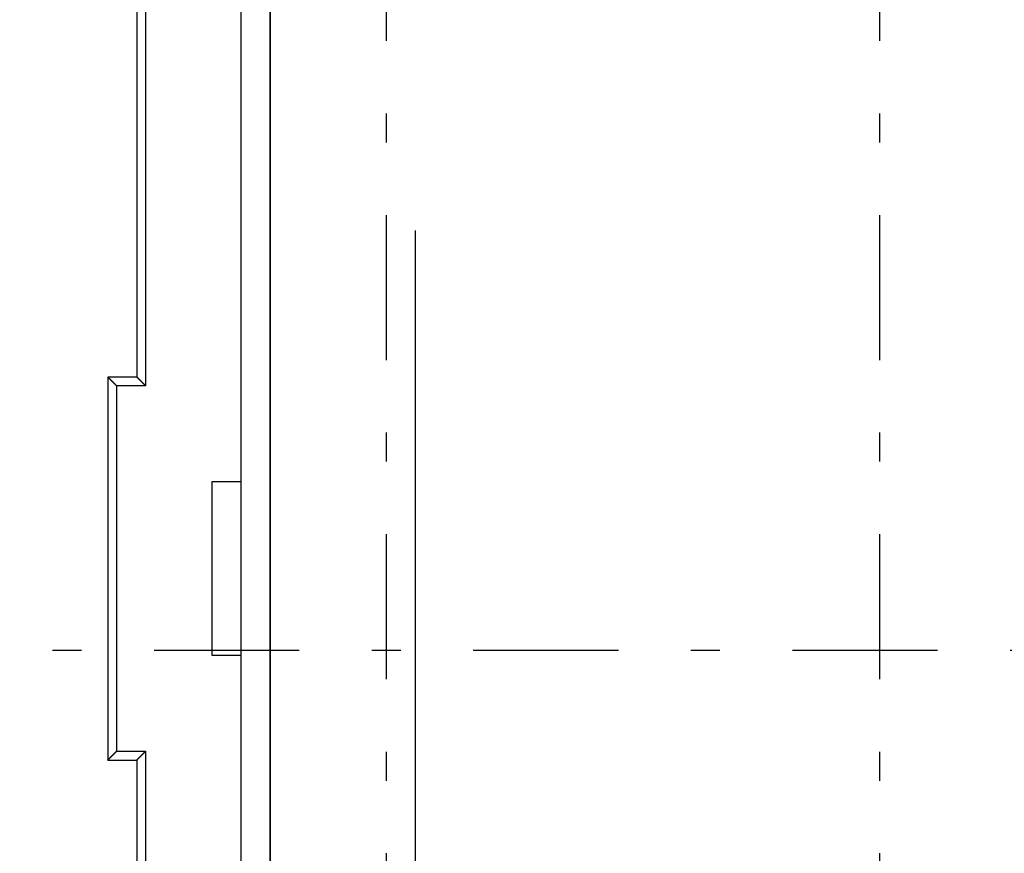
# Model space of a CAD drawing. Extents: x 2 to 87, y -108 to 11.
# Tile 13 of 210: x 9.26 to 12.66, y -82.11 to -79.23. Entities that reach past the tile are written whole.
import ezdxf

# ---------------------------------------------------------------- set-up
doc = ezdxf.new("R2010")
doc.units = 0
doc.header["$MEASUREMENT"] = 0
doc.linetypes.add('DASHDOT', pattern=[1, 0.5, -0.25, 0, -0.25])
for name, color, linetype in [('11', 7, 'CONTINUOUS'), ('2', 7, 'CONTINUOUS'), ('5', 7, 'CONTINUOUS')]:
    doc.layers.add(name, color=color, linetype=linetype)

msp = doc.modelspace()

# ---------------------------------------------------------------- linework, layer by layer
at = {"layer": '11', "color": 62, "linetype": 'Continuous'}
for p, q in [((10.0276, -80.826), (10.0276, -77.126)), ((9.6976, -77.456), (9.6976, -80.496)), ((9.6676, -77.486), (9.6676, -80.466)), ((9.6676, -80.466), (9.5676, -80.466)), ((9.5676, -80.466), (9.5676, -81.786)), ((9.6976, -80.496), (9.5976, -80.496)), ((9.5976, -80.496), (9.5976, -81.756)), ((9.9276, -80.826), (10.0276, -80.826)), ((9.9276, -81.426), (9.9276, -80.826)), ((10.0276, -81.426), (9.9276, -81.426)), ((10.0276, -82.609), (10.0276, -81.426)), ((9.5976, -81.756), (9.6976, -81.756)), ((9.6976, -81.756), (9.6976, -82.279)), ((9.5676, -81.786), (9.6676, -81.786)), ((9.6676, -81.786), (9.6676, -82.249))]:
    msp.add_line(p, q, dxfattribs=at)
for points in [[(9.5676, -80.466), (9.5676, -80.466), (9.5676, -80.466), (9.5676, -80.466), (9.5676, -80.466), (9.5676, -80.466), (9.5676, -80.466), (9.5676, -80.466), (9.5676, -80.466), (9.5676, -80.466), (9.5676, -80.466), (9.5676, -80.466), (9.5676, -80.466), (9.5676, -80.466), (9.5676, -80.466), (9.5676, -80.466), (9.5676, -80.466), (9.5676, -80.466), (9.5676, -80.466), (9.5676, -80.466), (9.5676, -80.466), (9.5676, -80.466), (9.5676, -80.466), (9.5676, -80.466), (9.5676, -80.466), (9.5677, -80.4661), (9.5677, -80.4661), (9.5677, -80.4661), (9.5677, -80.4661), (9.5677, -80.4661), (9.5677, -80.4661), (9.5677, -80.4661), (9.5677, -80.4661), (9.5677, -80.4661), (9.5677, -80.4661), (9.5678, -80.4662), (9.5678, -80.4662), (9.5678, -80.4662), (9.5678, -80.4662), (9.5678, -80.4662), (9.5678, -80.4662), (9.5678, -80.4662), (9.5678, -80.4662), (9.5679, -80.4663), (9.5679, -80.4663), (9.5679, -80.4663), (9.5679, -80.4663), (9.5679, -80.4663), (9.5679, -80.4663), (9.5679, -80.4663), (9.568, -80.4664), (9.568, -80.4664), (9.568, -80.4664), (9.568, -80.4664), (9.568, -80.4664), (9.568, -80.4664), (9.5681, -80.4665), (9.5681, -80.4665), (9.5681, -80.4665), (9.5681, -80.4665), (9.5681, -80.4665), (9.5682, -80.4666), (9.5682, -80.4666), (9.5682, -80.4666), (9.5682, -80.4666), (9.5682, -80.4666), (9.5683, -80.4667), (9.5683, -80.4667), (9.5683, -80.4667), (9.5683, -80.4667), (9.5683, -80.4667), (9.5684, -80.4668), (9.5684, -80.4668), (9.5684, -80.4668), (9.5684, -80.4668), (9.5685, -80.4669), (9.5685, -80.4669), (9.5685, -80.4669), (9.5685, -80.4669), (9.5686, -80.467), (9.5686, -80.467), (9.5686, -80.467), (9.5686, -80.467), (9.5687, -80.4671), (9.5687, -80.4671), (9.5687, -80.4671), (9.5687, -80.4671), (9.5688, -80.4672), (9.5688, -80.4672), (9.5688, -80.4672), (9.5689, -80.4672), (9.5689, -80.4673), (9.5689, -80.4673), (9.5689, -80.4673), (9.569, -80.4674), (9.569, -80.4674), (9.569, -80.4674), (9.5691, -80.4675), (9.5691, -80.4675), (9.5691, -80.4675), (9.5692, -80.4676)], [(9.5692, -80.4676), (9.5692, -80.4676), (9.5692, -80.4676), (9.5693, -80.4676), (9.5693, -80.4677), (9.5693, -80.4677), (9.5694, -80.4677), (9.5694, -80.4678), (9.5694, -80.4678), (9.5695, -80.4678), (9.5695, -80.4679), (9.5695, -80.4679), (9.5696, -80.468), (9.5696, -80.468), (9.5696, -80.468), (9.5697, -80.4681), (9.5697, -80.4681), (9.5697, -80.4681), (9.5698, -80.4682), (9.5698, -80.4682), (9.5699, -80.4682), (9.5699, -80.4683), (9.5699, -80.4683), (9.57, -80.4684), (9.57, -80.4684), (9.57, -80.4684), (9.5701, -80.4685), (9.5701, -80.4685), (9.5702, -80.4686), (9.5702, -80.4686), (9.5702, -80.4686), (9.5703, -80.4687), (9.5703, -80.4687), (9.5704, -80.4688), (9.5704, -80.4688), (9.5705, -80.4688), (9.5705, -80.4689), (9.5705, -80.4689), (9.5706, -80.469), (9.5706, -80.469), (9.5707, -80.4691), (9.5707, -80.4691), (9.5708, -80.4691), (9.5708, -80.4692), (9.5708, -80.4692), (9.5709, -80.4693), (9.5709, -80.4693), (9.571, -80.4694), (9.571, -80.4694), (9.5711, -80.4695), (9.5711, -80.4695), (9.5712, -80.4696), (9.5712, -80.4696), (9.5713, -80.4696), (9.5713, -80.4697), (9.5713, -80.4697), (9.5714, -80.4698), (9.5714, -80.4698), (9.5715, -80.4699), (9.5715, -80.4699), (9.5716, -80.47), (9.5716, -80.47), (9.5717, -80.4701), (9.5717, -80.4701), (9.5718, -80.4702), (9.5718, -80.4702), (9.5719, -80.4703), (9.5719, -80.4703), (9.572, -80.4704), (9.572, -80.4704), (9.5721, -80.4705), (9.5722, -80.4705), (9.5722, -80.4706), (9.5723, -80.4707), (9.5723, -80.4707), (9.5724, -80.4708), (9.5724, -80.4708), (9.5725, -80.4709), (9.5725, -80.4709), (9.5726, -80.471), (9.5726, -80.471), (9.5727, -80.4711), (9.5727, -80.4711), (9.5728, -80.4712), (9.5729, -80.4712), (9.5729, -80.4713), (9.573, -80.4714), (9.573, -80.4714), (9.5731, -80.4715), (9.5731, -80.4715), (9.5732, -80.4716), (9.5733, -80.4716), (9.5733, -80.4717), (9.5734, -80.4718), (9.5734, -80.4718), (9.5735, -80.4719), (9.5735, -80.4719), (9.5736, -80.472), (9.5737, -80.4721), (9.5737, -80.4721), (9.5738, -80.4722)], [(9.6676, -80.466), (9.6676, -80.466), (9.6676, -80.466), (9.6676, -80.466), (9.6676, -80.466), (9.6676, -80.466), (9.6676, -80.466), (9.6676, -80.466), (9.6676, -80.466), (9.6676, -80.466), (9.6676, -80.466), (9.6676, -80.466), (9.6676, -80.466), (9.6676, -80.466), (9.6676, -80.466), (9.6676, -80.466), (9.6676, -80.466), (9.6676, -80.466), (9.6676, -80.466), (9.6676, -80.466), (9.6676, -80.466), (9.6676, -80.466), (9.6676, -80.466), (9.6676, -80.466), (9.6676, -80.466), (9.6677, -80.4661), (9.6677, -80.4661), (9.6677, -80.4661), (9.6677, -80.4661), (9.6677, -80.4661), (9.6677, -80.4661), (9.6677, -80.4661), (9.6677, -80.4661), (9.6677, -80.4661), (9.6677, -80.4661), (9.6678, -80.4661), (9.6678, -80.4662), (9.6678, -80.4662), (9.6678, -80.4662), (9.6678, -80.4662), (9.6678, -80.4662), (9.6678, -80.4662), (9.6678, -80.4662), (9.6679, -80.4662), (9.6679, -80.4663), (9.6679, -80.4663), (9.6679, -80.4663), (9.6679, -80.4663), (9.6679, -80.4663), (9.6679, -80.4663), (9.668, -80.4664), (9.668, -80.4664), (9.668, -80.4664), (9.668, -80.4664), (9.668, -80.4664), (9.668, -80.4664), (9.6681, -80.4665), (9.6681, -80.4665), (9.6681, -80.4665), (9.6681, -80.4665), (9.6681, -80.4665), (9.6682, -80.4666), (9.6682, -80.4666), (9.6682, -80.4666), (9.6682, -80.4666), (9.6682, -80.4666), (9.6683, -80.4667), (9.6683, -80.4667), (9.6683, -80.4667), (9.6683, -80.4667), (9.6683, -80.4667), (9.6684, -80.4668), (9.6684, -80.4668), (9.6684, -80.4668), (9.6684, -80.4668), (9.6685, -80.4669), (9.6685, -80.4669), (9.6685, -80.4669), (9.6685, -80.4669), (9.6686, -80.467), (9.6686, -80.467), (9.6686, -80.467), (9.6686, -80.467), (9.6687, -80.4671), (9.6687, -80.4671), (9.6687, -80.4671), (9.6687, -80.4671), (9.6688, -80.4672), (9.6688, -80.4672), (9.6688, -80.4672), (9.6689, -80.4673), (9.6689, -80.4673), (9.6689, -80.4673), (9.6689, -80.4673), (9.669, -80.4674), (9.669, -80.4674), (9.669, -80.4674), (9.6691, -80.4675), (9.6691, -80.4675), (9.6691, -80.4675), (9.6692, -80.4676)], [(9.6692, -80.4676), (9.6692, -80.4676), (9.6692, -80.4676), (9.6693, -80.4676), (9.6693, -80.4677), (9.6693, -80.4677), (9.6694, -80.4677), (9.6694, -80.4678), (9.6694, -80.4678), (9.6695, -80.4679), (9.6695, -80.4679), (9.6695, -80.4679), (9.6696, -80.468), (9.6696, -80.468), (9.6696, -80.468), (9.6697, -80.4681), (9.6697, -80.4681), (9.6697, -80.4681), (9.6698, -80.4682), (9.6698, -80.4682), (9.6698, -80.4682), (9.6699, -80.4683), (9.6699, -80.4683), (9.67, -80.4684), (9.67, -80.4684), (9.67, -80.4684), (9.6701, -80.4685), (9.6701, -80.4685), (9.6702, -80.4686), (9.6702, -80.4686), (9.6702, -80.4686), (9.6703, -80.4687), (9.6703, -80.4687), (9.6704, -80.4688), (9.6704, -80.4688), (9.6704, -80.4688), (9.6705, -80.4689), (9.6705, -80.4689), (9.6706, -80.469), (9.6706, -80.469), (9.6707, -80.4691), (9.6707, -80.4691), (9.6708, -80.4691), (9.6708, -80.4692), (9.6708, -80.4692), (9.6709, -80.4693), (9.6709, -80.4693), (9.671, -80.4694), (9.671, -80.4694), (9.6711, -80.4695), (9.6711, -80.4695), (9.6712, -80.4696), (9.6712, -80.4696), (9.6713, -80.4697), (9.6713, -80.4697), (9.6713, -80.4697), (9.6714, -80.4698), (9.6714, -80.4698), (9.6715, -80.4699), (9.6715, -80.4699), (9.6716, -80.47), (9.6716, -80.47), (9.6717, -80.4701), (9.6717, -80.4701), (9.6718, -80.4702), (9.6718, -80.4702), (9.6719, -80.4703), (9.6719, -80.4703), (9.672, -80.4704), (9.672, -80.4704), (9.6721, -80.4705), (9.6722, -80.4705), (9.6722, -80.4706), (9.6723, -80.4707), (9.6723, -80.4707), (9.6724, -80.4708), (9.6724, -80.4708), (9.6725, -80.4709), (9.6725, -80.4709), (9.6726, -80.471), (9.6726, -80.471), (9.6727, -80.4711), (9.6727, -80.4711), (9.6728, -80.4712), (9.6729, -80.4712), (9.6729, -80.4713), (9.673, -80.4714), (9.673, -80.4714), (9.6731, -80.4715), (9.6731, -80.4715), (9.6732, -80.4716), (9.6733, -80.4716), (9.6733, -80.4717), (9.6734, -80.4718), (9.6734, -80.4718), (9.6735, -80.4719), (9.6735, -80.4719), (9.6736, -80.472), (9.6737, -80.4721), (9.6737, -80.4721), (9.6738, -80.4722)], [(9.5738, -80.4722), (9.5738, -80.4722), (9.5739, -80.4723), (9.574, -80.4724), (9.574, -80.4724), (9.5741, -80.4725), (9.5742, -80.4725), (9.5742, -80.4726), (9.5743, -80.4727), (9.5743, -80.4727), (9.5744, -80.4728), (9.5745, -80.4729), (9.5745, -80.4729), (9.5746, -80.473), (9.5747, -80.473), (9.5747, -80.4731), (9.5748, -80.4732), (9.5748, -80.4732), (9.5749, -80.4733), (9.575, -80.4734), (9.575, -80.4734), (9.5751, -80.4735), (9.5752, -80.4736), (9.5752, -80.4736), (9.5753, -80.4737), (9.5754, -80.4738), (9.5754, -80.4738), (9.5755, -80.4739), (9.5756, -80.474), (9.5756, -80.474), (9.5757, -80.4741), (9.5758, -80.4742), (9.5758, -80.4742), (9.5759, -80.4743), (9.576, -80.4744), (9.576, -80.4744), (9.5761, -80.4745), (9.5762, -80.4746), (9.5762, -80.4746), (9.5763, -80.4747), (9.5764, -80.4748), (9.5764, -80.4748), (9.5765, -80.4749), (9.5766, -80.475), (9.5767, -80.4751), (9.5767, -80.4751), (9.5768, -80.4752), (9.5769, -80.4753), (9.5769, -80.4753), (9.577, -80.4754), (9.5771, -80.4755), (9.5772, -80.4756), (9.5772, -80.4756), (9.5773, -80.4757), (9.5774, -80.4758), (9.5774, -80.4758), (9.5775, -80.4759), (9.5776, -80.476), (9.5777, -80.4761), (9.5777, -80.4761), (9.5778, -80.4762), (9.5779, -80.4763), (9.578, -80.4764), (9.578, -80.4764), (9.5781, -80.4765), (9.5782, -80.4766), (9.5783, -80.4767), (9.5783, -80.4767), (9.5784, -80.4768), (9.5785, -80.4769), (9.5786, -80.477), (9.5786, -80.477), (9.5787, -80.4771), (9.5788, -80.4772), (9.5789, -80.4773), (9.579, -80.4773), (9.579, -80.4774), (9.5791, -80.4775), (9.5792, -80.4776), (9.5793, -80.4777), (9.5793, -80.4777), (9.5794, -80.4778), (9.5795, -80.4779), (9.5796, -80.478), (9.5797, -80.478), (9.5797, -80.4781), (9.5798, -80.4782), (9.5799, -80.4783), (9.58, -80.4784), (9.5801, -80.4784), (9.5801, -80.4785), (9.5802, -80.4786), (9.5803, -80.4787), (9.5804, -80.4788), (9.5805, -80.4788), (9.5805, -80.4789), (9.5806, -80.479), (9.5807, -80.4791), (9.5808, -80.4792), (9.5809, -80.4793), (9.5809, -80.4793)], [(9.5809, -80.4793), (9.581, -80.4794), (9.5811, -80.4795), (9.5812, -80.4796), (9.5813, -80.4797), (9.5814, -80.4797), (9.5814, -80.4798), (9.5815, -80.4799), (9.5816, -80.48), (9.5817, -80.4801), (9.5818, -80.4802), (9.5819, -80.4802), (9.5819, -80.4803), (9.582, -80.4804), (9.5821, -80.4805), (9.5822, -80.4806), (9.5823, -80.4807), (9.5824, -80.4808), (9.5824, -80.4808), (9.5825, -80.4809), (9.5826, -80.481), (9.5827, -80.4811), (9.5828, -80.4812), (9.5829, -80.4813), (9.583, -80.4814), (9.583, -80.4814), (9.5831, -80.4815), (9.5832, -80.4816), (9.5833, -80.4817), (9.5834, -80.4818), (9.5835, -80.4819), (9.5836, -80.482), (9.5836, -80.482), (9.5837, -80.4821), (9.5838, -80.4822), (9.5839, -80.4823), (9.584, -80.4824), (9.5841, -80.4825), (9.5842, -80.4826), (9.5843, -80.4827), (9.5843, -80.4827), (9.5844, -80.4828), (9.5845, -80.4829), (9.5846, -80.483), (9.5847, -80.4831), (9.5848, -80.4832), (9.5849, -80.4833), (9.585, -80.4834), (9.5851, -80.4835), (9.5851, -80.4835), (9.5852, -80.4836), (9.5853, -80.4837), (9.5854, -80.4838), (9.5855, -80.4839), (9.5856, -80.484), (9.5857, -80.4841), (9.5858, -80.4842), (9.5859, -80.4843), (9.586, -80.4844), (9.5861, -80.4844), (9.5861, -80.4845), (9.5862, -80.4846), (9.5863, -80.4847), (9.5864, -80.4848), (9.5865, -80.4849), (9.5866, -80.485), (9.5867, -80.4851), (9.5868, -80.4852), (9.5869, -80.4853), (9.587, -80.4854), (9.5871, -80.4855), (9.5872, -80.4855), (9.5873, -80.4856), (9.5873, -80.4857), (9.5874, -80.4858), (9.5875, -80.4859), (9.5876, -80.486), (9.5877, -80.4861), (9.5878, -80.4862), (9.5879, -80.4863), (9.588, -80.4864), (9.5881, -80.4865), (9.5882, -80.4866), (9.5883, -80.4867), (9.5884, -80.4868), (9.5885, -80.4869), (9.5886, -80.4869), (9.5886, -80.487), (9.5887, -80.4871), (9.5888, -80.4872), (9.5889, -80.4873), (9.589, -80.4874), (9.5891, -80.4875), (9.5892, -80.4876), (9.5893, -80.4877), (9.5894, -80.4878), (9.5895, -80.4879), (9.5896, -80.488), (9.5897, -80.4881), (9.5898, -80.4882), (9.5899, -80.4883)], [(9.5899, -80.4883), (9.59, -80.4884), (9.5901, -80.4885), (9.5902, -80.4886), (9.5902, -80.4886), (9.5903, -80.4887), (9.5904, -80.4888), (9.5905, -80.4889), (9.5906, -80.489), (9.5907, -80.4891), (9.5908, -80.4892), (9.5909, -80.4893), (9.591, -80.4894), (9.5911, -80.4895), (9.5912, -80.4896), (9.5913, -80.4897), (9.5914, -80.4898), (9.5915, -80.4899), (9.5916, -80.49), (9.5917, -80.4901), (9.5918, -80.4902), (9.5919, -80.4903), (9.592, -80.4904), (9.5921, -80.4905), (9.5922, -80.4906), (9.5923, -80.4907), (9.5923, -80.4908), (9.5924, -80.4909), (9.5925, -80.491), (9.5926, -80.4911), (9.5927, -80.4912), (9.5928, -80.4912), (9.5929, -80.4913), (9.593, -80.4914), (9.5931, -80.4915), (9.5932, -80.4916), (9.5933, -80.4917), (9.5934, -80.4918), (9.5935, -80.4919), (9.5936, -80.492), (9.5937, -80.4921), (9.5938, -80.4922), (9.5939, -80.4923), (9.594, -80.4924), (9.5941, -80.4925), (9.5942, -80.4926), (9.5943, -80.4927), (9.5944, -80.4928), (9.5945, -80.4929), (9.5946, -80.493), (9.5947, -80.4931), (9.5948, -80.4932), (9.5949, -80.4933), (9.595, -80.4934), (9.5951, -80.4935), (9.5952, -80.4936), (9.5953, -80.4937), (9.5954, -80.4938), (9.5955, -80.4939), (9.5956, -80.494), (9.5957, -80.4941), (9.5958, -80.4942), (9.5959, -80.4943), (9.596, -80.4944), (9.5961, -80.4945), (9.5962, -80.4946), (9.5963, -80.4947), (9.5964, -80.4948), (9.5965, -80.4949), (9.5966, -80.495), (9.5967, -80.4951), (9.5968, -80.4952), (9.5969, -80.4953), (9.597, -80.4954), (9.5971, -80.4955), (9.5972, -80.4956), (9.5973, -80.4957), (9.5974, -80.4958), (9.5975, -80.4959), (9.5976, -80.496)], [(9.6738, -80.4722), (9.6738, -80.4722), (9.6739, -80.4723), (9.674, -80.4724), (9.674, -80.4724), (9.6741, -80.4725), (9.6741, -80.4725), (9.6742, -80.4726), (9.6743, -80.4727), (9.6743, -80.4727), (9.6744, -80.4728), (9.6745, -80.4729), (9.6745, -80.4729), (9.6746, -80.473), (9.6746, -80.473), (9.6747, -80.4731), (9.6748, -80.4732), (9.6748, -80.4732), (9.6749, -80.4733), (9.675, -80.4734), (9.675, -80.4734), (9.6751, -80.4735), (9.6752, -80.4736), (9.6752, -80.4736), (9.6753, -80.4737), (9.6754, -80.4738), (9.6754, -80.4738), (9.6755, -80.4739), (9.6756, -80.474), (9.6756, -80.474), (9.6757, -80.4741), (9.6758, -80.4742), (9.6758, -80.4742), (9.6759, -80.4743), (9.676, -80.4744), (9.676, -80.4744), (9.6761, -80.4745), (9.6762, -80.4746), (9.6762, -80.4746), (9.6763, -80.4747), (9.6764, -80.4748), (9.6764, -80.4748), (9.6765, -80.4749), (9.6766, -80.475), (9.6767, -80.4751), (9.6767, -80.4751), (9.6768, -80.4752), (9.6769, -80.4753), (9.6769, -80.4753), (9.677, -80.4754), (9.6771, -80.4755), (9.6772, -80.4756), (9.6772, -80.4756), (9.6773, -80.4757), (9.6774, -80.4758), (9.6774, -80.4758), (9.6775, -80.4759), (9.6776, -80.476), (9.6777, -80.4761), (9.6777, -80.4761), (9.6778, -80.4762), (9.6779, -80.4763), (9.678, -80.4764), (9.678, -80.4764), (9.6781, -80.4765), (9.6782, -80.4766), (9.6783, -80.4767), (9.6783, -80.4767), (9.6784, -80.4768), (9.6785, -80.4769), (9.6786, -80.477), (9.6786, -80.477), (9.6787, -80.4771), (9.6788, -80.4772), (9.6789, -80.4773), (9.679, -80.4773), (9.679, -80.4774), (9.6791, -80.4775), (9.6792, -80.4776), (9.6793, -80.4777), (9.6793, -80.4777), (9.6794, -80.4778), (9.6795, -80.4779), (9.6796, -80.478), (9.6797, -80.4781), (9.6797, -80.4781), (9.6798, -80.4782), (9.6799, -80.4783), (9.68, -80.4784), (9.6801, -80.4784), (9.6801, -80.4785), (9.6802, -80.4786), (9.6803, -80.4787), (9.6804, -80.4788), (9.6805, -80.4789), (9.6805, -80.4789), (9.6806, -80.479), (9.6807, -80.4791), (9.6808, -80.4792), (9.6809, -80.4793), (9.6809, -80.4793)], [(9.6809, -80.4793), (9.681, -80.4794), (9.6811, -80.4795), (9.6812, -80.4796), (9.6813, -80.4797), (9.6814, -80.4798), (9.6814, -80.4798), (9.6815, -80.4799), (9.6816, -80.48), (9.6817, -80.4801), (9.6818, -80.4802), (9.6819, -80.4803), (9.6819, -80.4803), (9.682, -80.4804), (9.6821, -80.4805), (9.6822, -80.4806), (9.6823, -80.4807), (9.6824, -80.4808), (9.6824, -80.4808), (9.6825, -80.4809), (9.6826, -80.481), (9.6827, -80.4811), (9.6828, -80.4812), (9.6829, -80.4813), (9.683, -80.4813), (9.683, -80.4814), (9.6831, -80.4815), (9.6832, -80.4816), (9.6833, -80.4817), (9.6834, -80.4818), (9.6835, -80.4819), (9.6836, -80.482), (9.6836, -80.482), (9.6837, -80.4821), (9.6838, -80.4822), (9.6839, -80.4823), (9.684, -80.4824), (9.6841, -80.4825), (9.6842, -80.4826), (9.6843, -80.4827), (9.6844, -80.4827), (9.6844, -80.4828), (9.6845, -80.4829), (9.6846, -80.483), (9.6847, -80.4831), (9.6848, -80.4832), (9.6849, -80.4833), (9.685, -80.4834), (9.6851, -80.4835), (9.6852, -80.4835), (9.6852, -80.4836), (9.6853, -80.4837), (9.6854, -80.4838), (9.6855, -80.4839), (9.6856, -80.484), (9.6857, -80.4841), (9.6858, -80.4842), (9.6859, -80.4843), (9.686, -80.4844), (9.6861, -80.4845), (9.6861, -80.4845), (9.6862, -80.4846), (9.6863, -80.4847), (9.6864, -80.4848), (9.6865, -80.4849), (9.6866, -80.485), (9.6867, -80.4851), (9.6868, -80.4852), (9.6869, -80.4853), (9.687, -80.4854), (9.6871, -80.4855), (9.6872, -80.4856), (9.6872, -80.4856), (9.6873, -80.4857), (9.6874, -80.4858), (9.6875, -80.4859), (9.6876, -80.486), (9.6877, -80.4861), (9.6878, -80.4862), (9.6879, -80.4863), (9.688, -80.4864), (9.6881, -80.4865), (9.6882, -80.4866), (9.6883, -80.4867), (9.6884, -80.4868), (9.6885, -80.4869), (9.6885, -80.4869), (9.6886, -80.487), (9.6887, -80.4871), (9.6888, -80.4872), (9.6889, -80.4873), (9.689, -80.4874), (9.6891, -80.4875), (9.6892, -80.4876), (9.6893, -80.4877), (9.6894, -80.4878), (9.6895, -80.4879), (9.6896, -80.488), (9.6897, -80.4881), (9.6898, -80.4882), (9.6899, -80.4883)], [(9.6899, -80.4883), (9.69, -80.4884), (9.6901, -80.4885), (9.6902, -80.4886), (9.6903, -80.4886), (9.6903, -80.4887), (9.6904, -80.4888), (9.6905, -80.4889), (9.6906, -80.489), (9.6907, -80.4891), (9.6908, -80.4892), (9.6909, -80.4893), (9.691, -80.4894), (9.6911, -80.4895), (9.6912, -80.4896), (9.6913, -80.4897), (9.6914, -80.4898), (9.6915, -80.4899), (9.6916, -80.49), (9.6917, -80.4901), (9.6918, -80.4902), (9.6919, -80.4903), (9.692, -80.4904), (9.6921, -80.4905), (9.6922, -80.4906), (9.6923, -80.4906), (9.6924, -80.4907), (9.6925, -80.4908), (9.6926, -80.4909), (9.6927, -80.491), (9.6928, -80.4911), (9.6929, -80.4912), (9.693, -80.4913), (9.693, -80.4914), (9.6931, -80.4915), (9.6932, -80.4916), (9.6933, -80.4917), (9.6934, -80.4918), (9.6935, -80.4919), (9.6936, -80.492), (9.6937, -80.4921), (9.6938, -80.4922), (9.6939, -80.4923), (9.694, -80.4924), (9.6941, -80.4925), (9.6942, -80.4926), (9.6943, -80.4927), (9.6944, -80.4928), (9.6945, -80.4929), (9.6946, -80.493), (9.6947, -80.4931), (9.6948, -80.4932), (9.6949, -80.4933), (9.695, -80.4934), (9.6951, -80.4935), (9.6952, -80.4936), (9.6953, -80.4937), (9.6954, -80.4938), (9.6955, -80.4939), (9.6956, -80.494), (9.6957, -80.4941), (9.6958, -80.4942), (9.6959, -80.4943), (9.696, -80.4944), (9.6961, -80.4945), (9.6962, -80.4946), (9.6963, -80.4947), (9.6964, -80.4948), (9.6965, -80.4949), (9.6966, -80.495), (9.6967, -80.4951), (9.6968, -80.4952), (9.6969, -80.4953), (9.697, -80.4954), (9.6971, -80.4955), (9.6972, -80.4956), (9.6973, -80.4957), (9.6974, -80.4958), (9.6975, -80.4959), (9.6976, -80.496)], [(9.5899, -81.7636), (9.59, -81.7635), (9.5901, -81.7634), (9.5902, -81.7634), (9.5903, -81.7633), (9.5903, -81.7632), (9.5904, -81.7631), (9.5905, -81.763), (9.5906, -81.7629), (9.5907, -81.7628), (9.5908, -81.7627), (9.5909, -81.7626), (9.591, -81.7625), (9.5911, -81.7624), (9.5912, -81.7623), (9.5913, -81.7622), (9.5914, -81.7621), (9.5915, -81.762), (9.5916, -81.7619), (9.5917, -81.7618), (9.5918, -81.7617), (9.5919, -81.7616), (9.592, -81.7615), (9.5921, -81.7614), (9.5922, -81.7614), (9.5923, -81.7613), (9.5924, -81.7612), (9.5925, -81.7611), (9.5926, -81.761), (9.5927, -81.7609), (9.5928, -81.7608), (9.5929, -81.7607), (9.593, -81.7606), (9.593, -81.7605), (9.5931, -81.7604), (9.5932, -81.7603), (9.5933, -81.7602), (9.5934, -81.7601), (9.5935, -81.76), (9.5936, -81.7599), (9.5937, -81.7598), (9.5938, -81.7597), (9.5939, -81.7596), (9.594, -81.7595), (9.5941, -81.7594), (9.5942, -81.7593), (9.5943, -81.7592), (9.5944, -81.7591), (9.5945, -81.759), (9.5946, -81.7589), (9.5947, -81.7588), (9.5948, -81.7587), (9.5949, -81.7586), (9.595, -81.7585), (9.5951, -81.7584), (9.5952, -81.7583), (9.5953, -81.7582), (9.5954, -81.7581), (9.5955, -81.758), (9.5956, -81.7579), (9.5957, -81.7578), (9.5958, -81.7577), (9.5959, -81.7576), (9.596, -81.7575), (9.5961, -81.7575), (9.5962, -81.7574), (9.5963, -81.7573), (9.5964, -81.7572), (9.5965, -81.7571), (9.5966, -81.757), (9.5967, -81.7569), (9.5968, -81.7568), (9.5969, -81.7567), (9.597, -81.7566), (9.5971, -81.7565), (9.5972, -81.7564), (9.5973, -81.7563), (9.5974, -81.7562), (9.5975, -81.7561), (9.5976, -81.756)], [(9.6899, -81.7636), (9.69, -81.7635), (9.6901, -81.7634), (9.6902, -81.7634), (9.6902, -81.7633), (9.6903, -81.7632), (9.6904, -81.7631), (9.6905, -81.763), (9.6906, -81.7629), (9.6907, -81.7628), (9.6908, -81.7627), (9.6909, -81.7626), (9.691, -81.7625), (9.6911, -81.7624), (9.6912, -81.7623), (9.6913, -81.7622), (9.6914, -81.7621), (9.6915, -81.762), (9.6916, -81.7619), (9.6917, -81.7618), (9.6918, -81.7617), (9.6919, -81.7616), (9.692, -81.7615), (9.6921, -81.7614), (9.6922, -81.7613), (9.6923, -81.7612), (9.6923, -81.7611), (9.6924, -81.761), (9.6925, -81.7609), (9.6926, -81.7608), (9.6927, -81.7608), (9.6928, -81.7607), (9.6929, -81.7606), (9.693, -81.7605), (9.6931, -81.7604), (9.6932, -81.7603), (9.6933, -81.7602), (9.6934, -81.7601), (9.6935, -81.76), (9.6936, -81.7599), (9.6937, -81.7598), (9.6938, -81.7597), (9.6939, -81.7596), (9.694, -81.7595), (9.6941, -81.7594), (9.6942, -81.7593), (9.6943, -81.7592), (9.6944, -81.7591), (9.6945, -81.759), (9.6946, -81.7589), (9.6947, -81.7588), (9.6948, -81.7587), (9.6949, -81.7586), (9.695, -81.7585), (9.6951, -81.7584), (9.6952, -81.7583), (9.6953, -81.7582), (9.6954, -81.7581), (9.6955, -81.758), (9.6956, -81.7579), (9.6957, -81.7578), (9.6958, -81.7577), (9.6959, -81.7576), (9.696, -81.7575), (9.6961, -81.7574), (9.6962, -81.7573), (9.6963, -81.7572), (9.6964, -81.7571), (9.6965, -81.757), (9.6966, -81.7569), (9.6967, -81.7568), (9.6968, -81.7567), (9.6969, -81.7566), (9.697, -81.7565), (9.6971, -81.7564), (9.6972, -81.7563), (9.6973, -81.7562), (9.6974, -81.7561), (9.6975, -81.7561), (9.6976, -81.756)], [(9.5676, -81.786), (9.5676, -81.786), (9.5676, -81.786), (9.5676, -81.786), (9.5676, -81.7859), (9.5676, -81.7859), (9.5676, -81.7859), (9.5676, -81.7859), (9.5676, -81.7859), (9.5676, -81.7859), (9.5676, -81.7859), (9.5676, -81.7859), (9.5676, -81.7859), (9.5676, -81.7859), (9.5676, -81.7859), (9.5676, -81.7859), (9.5676, -81.7859), (9.5676, -81.7859), (9.5676, -81.7859), (9.5676, -81.7859), (9.5676, -81.7859), (9.5676, -81.7859), (9.5676, -81.7859), (9.5676, -81.7859), (9.5676, -81.7859), (9.5677, -81.7859), (9.5677, -81.7858), (9.5677, -81.7858), (9.5677, -81.7858), (9.5677, -81.7858), (9.5677, -81.7858), (9.5677, -81.7858), (9.5677, -81.7858), (9.5677, -81.7858), (9.5677, -81.7858), (9.5678, -81.7858), (9.5678, -81.7857), (9.5678, -81.7857), (9.5678, -81.7857), (9.5678, -81.7857), (9.5678, -81.7857), (9.5678, -81.7857), (9.5678, -81.7857), (9.5679, -81.7857), (9.5679, -81.7856), (9.5679, -81.7856), (9.5679, -81.7856), (9.5679, -81.7856), (9.5679, -81.7856), (9.5679, -81.7856), (9.568, -81.7856), (9.568, -81.7855), (9.568, -81.7855), (9.568, -81.7855), (9.568, -81.7855), (9.568, -81.7855), (9.5681, -81.7854), (9.5681, -81.7854), (9.5681, -81.7854), (9.5681, -81.7854), (9.5681, -81.7854), (9.5682, -81.7854), (9.5682, -81.7853), (9.5682, -81.7853), (9.5682, -81.7853), (9.5682, -81.7853), (9.5683, -81.7853), (9.5683, -81.7852), (9.5683, -81.7852), (9.5683, -81.7852), (9.5683, -81.7852), (9.5684, -81.7851), (9.5684, -81.7851), (9.5684, -81.7851), (9.5684, -81.7851), (9.5685, -81.785), (9.5685, -81.785), (9.5685, -81.785), (9.5685, -81.785), (9.5686, -81.785), (9.5686, -81.7849), (9.5686, -81.7849), (9.5686, -81.7849), (9.5687, -81.7848), (9.5687, -81.7848), (9.5687, -81.7848), (9.5687, -81.7848), (9.5688, -81.7847), (9.5688, -81.7847), (9.5688, -81.7847), (9.5689, -81.7847), (9.5689, -81.7846), (9.5689, -81.7846), (9.5689, -81.7846), (9.569, -81.7845), (9.569, -81.7845), (9.569, -81.7845), (9.5691, -81.7844), (9.5691, -81.7844), (9.5691, -81.7844), (9.5692, -81.7844)], [(9.5692, -81.7844), (9.5692, -81.7843), (9.5692, -81.7843), (9.5693, -81.7843), (9.5693, -81.7842), (9.5693, -81.7842), (9.5694, -81.7842), (9.5694, -81.7841), (9.5694, -81.7841), (9.5695, -81.7841), (9.5695, -81.784), (9.5695, -81.784), (9.5696, -81.7839), (9.5696, -81.7839), (9.5696, -81.7839), (9.5697, -81.7838), (9.5697, -81.7838), (9.5697, -81.7838), (9.5698, -81.7837), (9.5698, -81.7837), (9.5698, -81.7837), (9.5699, -81.7836), (9.5699, -81.7836), (9.57, -81.7835), (9.57, -81.7835), (9.57, -81.7835), (9.5701, -81.7834), (9.5701, -81.7834), (9.5702, -81.7833), (9.5702, -81.7833), (9.5702, -81.7833), (9.5703, -81.7832), (9.5703, -81.7832), (9.5704, -81.7831), (9.5704, -81.7831), (9.5704, -81.7831), (9.5705, -81.783), (9.5705, -81.783), (9.5706, -81.7829), (9.5706, -81.7829), (9.5707, -81.7828), (9.5707, -81.7828), (9.5708, -81.7828), (9.5708, -81.7827), (9.5708, -81.7827), (9.5709, -81.7826), (9.5709, -81.7826), (9.571, -81.7825), (9.571, -81.7825), (9.5711, -81.7824), (9.5711, -81.7824), (9.5712, -81.7823), (9.5712, -81.7823), (9.5713, -81.7823), (9.5713, -81.7822), (9.5713, -81.7822), (9.5714, -81.7821), (9.5714, -81.7821), (9.5715, -81.782), (9.5715, -81.782), (9.5716, -81.7819), (9.5716, -81.7819), (9.5717, -81.7818), (9.5717, -81.7818), (9.5718, -81.7817), (9.5718, -81.7817), (9.5719, -81.7816), (9.5719, -81.7816), (9.572, -81.7815), (9.572, -81.7815), (9.5721, -81.7814), (9.5722, -81.7814), (9.5722, -81.7813), (9.5723, -81.7813), (9.5723, -81.7812), (9.5724, -81.7811), (9.5724, -81.7811), (9.5725, -81.781), (9.5725, -81.781), (9.5726, -81.7809), (9.5726, -81.7809), (9.5727, -81.7808), (9.5727, -81.7808), (9.5728, -81.7807), (9.5729, -81.7807), (9.5729, -81.7806), (9.573, -81.7805), (9.573, -81.7805), (9.5731, -81.7804), (9.5731, -81.7804), (9.5732, -81.7803), (9.5733, -81.7803), (9.5733, -81.7802), (9.5734, -81.7801), (9.5734, -81.7801), (9.5735, -81.78), (9.5735, -81.78), (9.5736, -81.7799), (9.5737, -81.7798), (9.5737, -81.7798), (9.5738, -81.7797)], [(9.5738, -81.7797), (9.5738, -81.7797), (9.5739, -81.7796), (9.574, -81.7795), (9.574, -81.7795), (9.5741, -81.7794), (9.5741, -81.7794), (9.5742, -81.7793), (9.5743, -81.7792), (9.5743, -81.7792), (9.5744, -81.7791), (9.5745, -81.779), (9.5745, -81.779), (9.5746, -81.7789), (9.5746, -81.7789), (9.5747, -81.7788), (9.5748, -81.7787), (9.5748, -81.7787), (9.5749, -81.7786), (9.575, -81.7785), (9.575, -81.7785), (9.5751, -81.7784), (9.5752, -81.7783), (9.5752, -81.7783), (9.5753, -81.7782), (9.5754, -81.7781), (9.5754, -81.7781), (9.5755, -81.778), (9.5756, -81.7779), (9.5756, -81.7779), (9.5757, -81.7778), (9.5758, -81.7777), (9.5758, -81.7777), (9.5759, -81.7776), (9.576, -81.7775), (9.576, -81.7775), (9.5761, -81.7774), (9.5762, -81.7773), (9.5762, -81.7773), (9.5763, -81.7772), (9.5764, -81.7771), (9.5764, -81.7771), (9.5765, -81.777), (9.5766, -81.7769), (9.5767, -81.7769), (9.5767, -81.7768), (9.5768, -81.7767), (9.5769, -81.7766), (9.5769, -81.7766), (9.577, -81.7765), (9.5771, -81.7764), (9.5772, -81.7764), (9.5772, -81.7763), (9.5773, -81.7762), (9.5774, -81.7761), (9.5774, -81.7761), (9.5775, -81.776), (9.5776, -81.7759), (9.5777, -81.7758), (9.5777, -81.7758), (9.5778, -81.7757), (9.5779, -81.7756), (9.578, -81.7755), (9.578, -81.7755), (9.5781, -81.7754), (9.5782, -81.7753), (9.5783, -81.7752), (9.5783, -81.7752), (9.5784, -81.7751), (9.5785, -81.775), (9.5786, -81.7749), (9.5786, -81.7749), (9.5787, -81.7748), (9.5788, -81.7747), (9.5789, -81.7746), (9.579, -81.7746), (9.579, -81.7745), (9.5791, -81.7744), (9.5792, -81.7743), (9.5793, -81.7742), (9.5793, -81.7742), (9.5794, -81.7741), (9.5795, -81.774), (9.5796, -81.7739), (9.5797, -81.7739), (9.5797, -81.7738), (9.5798, -81.7737), (9.5799, -81.7736), (9.58, -81.7735), (9.5801, -81.7735), (9.5801, -81.7734), (9.5802, -81.7733), (9.5803, -81.7732), (9.5804, -81.7731), (9.5805, -81.7731), (9.5805, -81.773), (9.5806, -81.7729), (9.5807, -81.7728), (9.5808, -81.7727), (9.5809, -81.7726), (9.5809, -81.7726)], [(9.5809, -81.7726), (9.581, -81.7725), (9.5811, -81.7724), (9.5812, -81.7723), (9.5813, -81.7722), (9.5814, -81.7722), (9.5814, -81.7721), (9.5815, -81.772), (9.5816, -81.7719), (9.5817, -81.7718), (9.5818, -81.7717), (9.5819, -81.7717), (9.5819, -81.7716), (9.582, -81.7715), (9.5821, -81.7714), (9.5822, -81.7713), (9.5823, -81.7712), (9.5824, -81.7711), (9.5824, -81.7711), (9.5825, -81.771), (9.5826, -81.7709), (9.5827, -81.7708), (9.5828, -81.7707), (9.5829, -81.7706), (9.583, -81.7706), (9.583, -81.7705), (9.5831, -81.7704), (9.5832, -81.7703), (9.5833, -81.7702), (9.5834, -81.7701), (9.5835, -81.77), (9.5836, -81.77), (9.5836, -81.7699), (9.5837, -81.7698), (9.5838, -81.7697), (9.5839, -81.7696), (9.584, -81.7695), (9.5841, -81.7694), (9.5842, -81.7693), (9.5843, -81.7693), (9.5844, -81.7692), (9.5844, -81.7691), (9.5845, -81.769), (9.5846, -81.7689), (9.5847, -81.7688), (9.5848, -81.7687), (9.5849, -81.7686), (9.585, -81.7685), (9.5851, -81.7685), (9.5852, -81.7684), (9.5852, -81.7683), (9.5853, -81.7682), (9.5854, -81.7681), (9.5855, -81.768), (9.5856, -81.7679), (9.5857, -81.7678), (9.5858, -81.7677), (9.5859, -81.7676), (9.586, -81.7675), (9.5861, -81.7675), (9.5861, -81.7674), (9.5862, -81.7673), (9.5863, -81.7672), (9.5864, -81.7671), (9.5865, -81.767), (9.5866, -81.7669), (9.5867, -81.7668), (9.5868, -81.7667), (9.5869, -81.7666), (9.587, -81.7665), (9.5871, -81.7664), (9.5872, -81.7664), (9.5872, -81.7663), (9.5873, -81.7662), (9.5874, -81.7661), (9.5875, -81.766), (9.5876, -81.7659), (9.5877, -81.7658), (9.5878, -81.7657), (9.5879, -81.7656), (9.588, -81.7655), (9.5881, -81.7654), (9.5882, -81.7653), (9.5883, -81.7652), (9.5884, -81.7651), (9.5885, -81.765), (9.5885, -81.765), (9.5886, -81.7649), (9.5887, -81.7648), (9.5888, -81.7647), (9.5889, -81.7646), (9.589, -81.7645), (9.5891, -81.7644), (9.5892, -81.7643), (9.5893, -81.7642), (9.5894, -81.7641), (9.5895, -81.764), (9.5896, -81.7639), (9.5897, -81.7638), (9.5898, -81.7637), (9.5899, -81.7636)], [(9.6676, -81.786), (9.6676, -81.786), (9.6676, -81.786), (9.6676, -81.786), (9.6676, -81.7859), (9.6676, -81.7859), (9.6676, -81.7859), (9.6676, -81.7859), (9.6676, -81.7859), (9.6676, -81.7859), (9.6676, -81.7859), (9.6676, -81.7859), (9.6676, -81.7859), (9.6676, -81.7859), (9.6676, -81.7859), (9.6676, -81.7859), (9.6676, -81.7859), (9.6676, -81.7859), (9.6676, -81.7859), (9.6676, -81.7859), (9.6676, -81.7859), (9.6676, -81.7859), (9.6676, -81.7859), (9.6676, -81.7859), (9.6676, -81.7859), (9.6677, -81.7859), (9.6677, -81.7858), (9.6677, -81.7858), (9.6677, -81.7858), (9.6677, -81.7858), (9.6677, -81.7858), (9.6677, -81.7858), (9.6677, -81.7858), (9.6677, -81.7858), (9.6677, -81.7858), (9.6678, -81.7858), (9.6678, -81.7857), (9.6678, -81.7857), (9.6678, -81.7857), (9.6678, -81.7857), (9.6678, -81.7857), (9.6678, -81.7857), (9.6678, -81.7857), (9.6679, -81.7857), (9.6679, -81.7856), (9.6679, -81.7856), (9.6679, -81.7856), (9.6679, -81.7856), (9.6679, -81.7856), (9.6679, -81.7856), (9.668, -81.7855), (9.668, -81.7855), (9.668, -81.7855), (9.668, -81.7855), (9.668, -81.7855), (9.668, -81.7855), (9.6681, -81.7854), (9.6681, -81.7854), (9.6681, -81.7854), (9.6681, -81.7854), (9.6681, -81.7854), (9.6682, -81.7854), (9.6682, -81.7853), (9.6682, -81.7853), (9.6682, -81.7853), (9.6682, -81.7853), (9.6683, -81.7853), (9.6683, -81.7852), (9.6683, -81.7852), (9.6683, -81.7852), (9.6683, -81.7852), (9.6684, -81.7851), (9.6684, -81.7851), (9.6684, -81.7851), (9.6684, -81.7851), (9.6685, -81.785), (9.6685, -81.785), (9.6685, -81.785), (9.6685, -81.785), (9.6686, -81.785), (9.6686, -81.7849), (9.6686, -81.7849), (9.6686, -81.7849), (9.6687, -81.7848), (9.6687, -81.7848), (9.6687, -81.7848), (9.6687, -81.7848), (9.6688, -81.7847), (9.6688, -81.7847), (9.6688, -81.7847), (9.6689, -81.7847), (9.6689, -81.7846), (9.6689, -81.7846), (9.6689, -81.7846), (9.669, -81.7845), (9.669, -81.7845), (9.669, -81.7845), (9.6691, -81.7844), (9.6691, -81.7844), (9.6691, -81.7844), (9.6692, -81.7844)], [(9.6692, -81.7844), (9.6692, -81.7843), (9.6692, -81.7843), (9.6693, -81.7843), (9.6693, -81.7842), (9.6693, -81.7842), (9.6694, -81.7842), (9.6694, -81.7841), (9.6694, -81.7841), (9.6695, -81.7841), (9.6695, -81.784), (9.6695, -81.784), (9.6696, -81.784), (9.6696, -81.7839), (9.6696, -81.7839), (9.6697, -81.7838), (9.6697, -81.7838), (9.6697, -81.7838), (9.6698, -81.7837), (9.6698, -81.7837), (9.6699, -81.7837), (9.6699, -81.7836), (9.6699, -81.7836), (9.67, -81.7835), (9.67, -81.7835), (9.67, -81.7835), (9.6701, -81.7834), (9.6701, -81.7834), (9.6702, -81.7833), (9.6702, -81.7833), (9.6702, -81.7833), (9.6703, -81.7832), (9.6703, -81.7832), (9.6704, -81.7831), (9.6704, -81.7831), (9.6705, -81.7831), (9.6705, -81.783), (9.6705, -81.783), (9.6706, -81.7829), (9.6706, -81.7829), (9.6707, -81.7828), (9.6707, -81.7828), (9.6708, -81.7828), (9.6708, -81.7827), (9.6708, -81.7827), (9.6709, -81.7826), (9.6709, -81.7826), (9.671, -81.7825), (9.671, -81.7825), (9.6711, -81.7824), (9.6711, -81.7824), (9.6712, -81.7823), (9.6712, -81.7823), (9.6713, -81.7823), (9.6713, -81.7822), (9.6713, -81.7822), (9.6714, -81.7821), (9.6714, -81.7821), (9.6715, -81.782), (9.6715, -81.782), (9.6716, -81.7819), (9.6716, -81.7819), (9.6717, -81.7818), (9.6717, -81.7818), (9.6718, -81.7817), (9.6718, -81.7817), (9.6719, -81.7816), (9.6719, -81.7816), (9.672, -81.7815), (9.672, -81.7815), (9.6721, -81.7814), (9.6722, -81.7814), (9.6722, -81.7813), (9.6723, -81.7813), (9.6723, -81.7812), (9.6724, -81.7811), (9.6724, -81.7811), (9.6725, -81.781), (9.6725, -81.781), (9.6726, -81.7809), (9.6726, -81.7809), (9.6727, -81.7808), (9.6727, -81.7808), (9.6728, -81.7807), (9.6729, -81.7807), (9.6729, -81.7806), (9.673, -81.7805), (9.673, -81.7805), (9.6731, -81.7804), (9.6731, -81.7804), (9.6732, -81.7803), (9.6733, -81.7803), (9.6733, -81.7802), (9.6734, -81.7801), (9.6734, -81.7801), (9.6735, -81.78), (9.6735, -81.78), (9.6736, -81.7799), (9.6737, -81.7798), (9.6737, -81.7798), (9.6738, -81.7797)], [(9.6738, -81.7797), (9.6738, -81.7797), (9.6739, -81.7796), (9.674, -81.7795), (9.674, -81.7795), (9.6741, -81.7794), (9.6742, -81.7794), (9.6742, -81.7793), (9.6743, -81.7792), (9.6743, -81.7792), (9.6744, -81.7791), (9.6745, -81.7791), (9.6745, -81.779), (9.6746, -81.7789), (9.6747, -81.7789), (9.6747, -81.7788), (9.6748, -81.7787), (9.6748, -81.7787), (9.6749, -81.7786), (9.675, -81.7785), (9.675, -81.7785), (9.6751, -81.7784), (9.6752, -81.7783), (9.6752, -81.7783), (9.6753, -81.7782), (9.6754, -81.7781), (9.6754, -81.7781), (9.6755, -81.778), (9.6756, -81.778), (9.6756, -81.7779), (9.6757, -81.7778), (9.6758, -81.7777), (9.6758, -81.7777), (9.6759, -81.7776), (9.676, -81.7775), (9.676, -81.7775), (9.6761, -81.7774), (9.6762, -81.7773), (9.6762, -81.7773), (9.6763, -81.7772), (9.6764, -81.7771), (9.6764, -81.7771), (9.6765, -81.777), (9.6766, -81.7769), (9.6767, -81.7769), (9.6767, -81.7768), (9.6768, -81.7767), (9.6769, -81.7766), (9.6769, -81.7766), (9.677, -81.7765), (9.6771, -81.7764), (9.6772, -81.7764), (9.6772, -81.7763), (9.6773, -81.7762), (9.6774, -81.7761), (9.6774, -81.7761), (9.6775, -81.776), (9.6776, -81.7759), (9.6777, -81.7758), (9.6777, -81.7758), (9.6778, -81.7757), (9.6779, -81.7756), (9.678, -81.7755), (9.678, -81.7755), (9.6781, -81.7754), (9.6782, -81.7753), (9.6783, -81.7752), (9.6783, -81.7752), (9.6784, -81.7751), (9.6785, -81.775), (9.6786, -81.7749), (9.6786, -81.7749), (9.6787, -81.7748), (9.6788, -81.7747), (9.6789, -81.7746), (9.679, -81.7746), (9.679, -81.7745), (9.6791, -81.7744), (9.6792, -81.7743), (9.6793, -81.7742), (9.6793, -81.7742), (9.6794, -81.7741), (9.6795, -81.774), (9.6796, -81.7739), (9.6797, -81.7739), (9.6797, -81.7738), (9.6798, -81.7737), (9.6799, -81.7736), (9.68, -81.7735), (9.6801, -81.7735), (9.6801, -81.7734), (9.6802, -81.7733), (9.6803, -81.7732), (9.6804, -81.7731), (9.6805, -81.7731), (9.6805, -81.773), (9.6806, -81.7729), (9.6807, -81.7728), (9.6808, -81.7727), (9.6809, -81.7727), (9.6809, -81.7726)], [(9.6809, -81.7726), (9.681, -81.7725), (9.6811, -81.7724), (9.6812, -81.7723), (9.6813, -81.7722), (9.6814, -81.7722), (9.6814, -81.7721), (9.6815, -81.772), (9.6816, -81.7719), (9.6817, -81.7718), (9.6818, -81.7717), (9.6819, -81.7717), (9.6819, -81.7716), (9.682, -81.7715), (9.6821, -81.7714), (9.6822, -81.7713), (9.6823, -81.7712), (9.6824, -81.7712), (9.6824, -81.7711), (9.6825, -81.771), (9.6826, -81.7709), (9.6827, -81.7708), (9.6828, -81.7707), (9.6829, -81.7706), (9.683, -81.7706), (9.683, -81.7705), (9.6831, -81.7704), (9.6832, -81.7703), (9.6833, -81.7702), (9.6834, -81.7701), (9.6835, -81.77), (9.6836, -81.7699), (9.6836, -81.7699), (9.6837, -81.7698), (9.6838, -81.7697), (9.6839, -81.7696), (9.684, -81.7695), (9.6841, -81.7694), (9.6842, -81.7693), (9.6843, -81.7692), (9.6843, -81.7692), (9.6844, -81.7691), (9.6845, -81.769), (9.6846, -81.7689), (9.6847, -81.7688), (9.6848, -81.7687), (9.6849, -81.7686), (9.685, -81.7685), (9.6851, -81.7684), (9.6851, -81.7684), (9.6852, -81.7683), (9.6853, -81.7682), (9.6854, -81.7681), (9.6855, -81.768), (9.6856, -81.7679), (9.6857, -81.7678), (9.6858, -81.7677), (9.6859, -81.7676), (9.686, -81.7675), (9.6861, -81.7675), (9.6861, -81.7674), (9.6862, -81.7673), (9.6863, -81.7672), (9.6864, -81.7671), (9.6865, -81.767), (9.6866, -81.7669), (9.6867, -81.7668), (9.6868, -81.7667), (9.6869, -81.7666), (9.687, -81.7665), (9.6871, -81.7664), (9.6872, -81.7664), (9.6873, -81.7663), (9.6873, -81.7662), (9.6874, -81.7661), (9.6875, -81.766), (9.6876, -81.7659), (9.6877, -81.7658), (9.6878, -81.7657), (9.6879, -81.7656), (9.688, -81.7655), (9.6881, -81.7654), (9.6882, -81.7653), (9.6883, -81.7652), (9.6884, -81.7651), (9.6885, -81.7651), (9.6886, -81.765), (9.6886, -81.7649), (9.6887, -81.7648), (9.6888, -81.7647), (9.6889, -81.7646), (9.689, -81.7645), (9.6891, -81.7644), (9.6892, -81.7643), (9.6893, -81.7642), (9.6894, -81.7641), (9.6895, -81.764), (9.6896, -81.7639), (9.6897, -81.7638), (9.6898, -81.7637), (9.6899, -81.7636)]]:
    msp.add_lwpolyline(points, dxfattribs=at)
at = {"layer": '2', "color": 62, "linetype": 'Continuous'}
for p, q in [((10.1276, -93.3256), (10.1276, -75.6266)), ((10.1276, -75.6266), (10.1276, -93.3256)), ((10.6276, -79.9613), (10.6276, -92.7978)), ((10.0276, -81.426), (10.0276, -80.826))]:
    msp.add_line(p, q, dxfattribs=at)
at = {"layer": '5', "color": 7, "linetype": 'DASHDOT'}
for p, q in [((10.5276, -7.3075), (10.5276, -96.5075)), ((12.2276, -7.3075), (12.2276, -96.5075)), ((7.5276, -81.4075), (52.6276, -81.4075))]:
    msp.add_line(p, q, dxfattribs=at)

doc.saveas('drawing.dxf')
